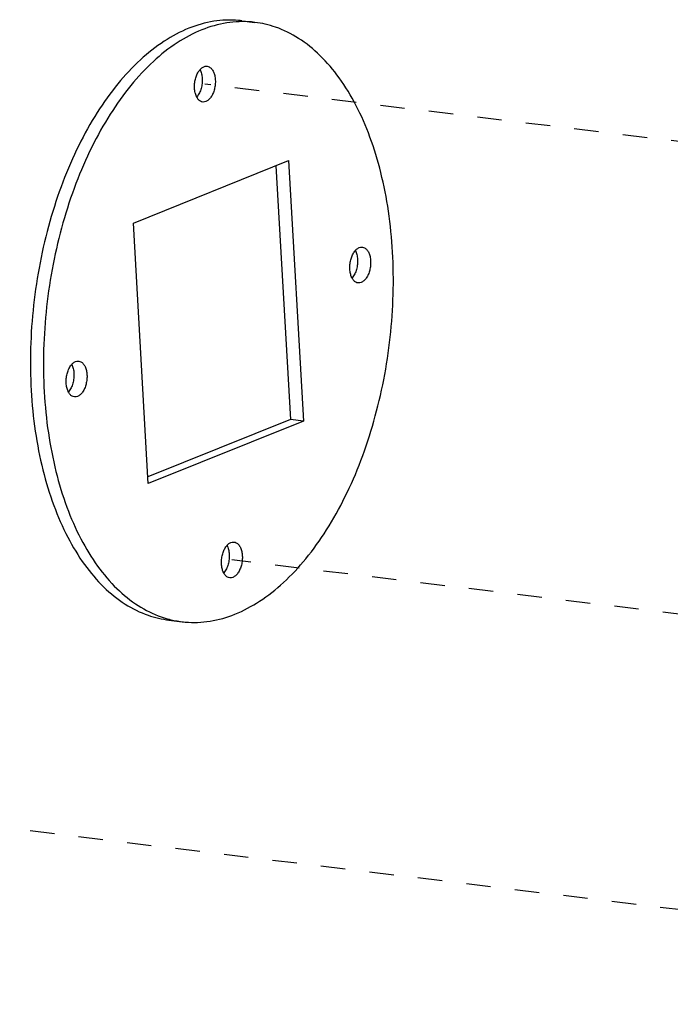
# Model space of a CAD drawing. Header units: inches. Extents: x -4 to 262, y 56 to 231.
# Tile 90 of 162: x 97.14 to 100.34, y 187.2 to 192.04. Entities that reach past the tile are written whole.
import ezdxf

# ---------------------------------------------------------------- set-up
doc = ezdxf.new("R2010")
doc.units = ezdxf.units.IN
doc.header["$LTSCALE"] = 1.2
doc.header["$MEASUREMENT"] = 0
doc.linetypes.add('DASHED', pattern=[0.2, 0.1, -0.1])
doc.layers.get('0').update_dxf_attribs({"linetype": 'CONTINUOUS'})
doc.layers.add('6_ALL_SURFS', color=7, linetype='CONTINUOUS')
doc.layers.add('7_ALL_FEATURES', color=7, linetype='CONTINUOUS')

msp = doc.modelspace()

# ---------------------------------------------------------------- linework, layer by layer
at = {"color": 4, "linetype": 'DASHED'}
for p, q in [((100.9397, 191.3745), (98.0519, 191.7246)), ((100.6602, 189.0852), (98.1846, 189.3853)), ((104.2214, 187.2004), (91.5166, 188.7407))]:
    msp.add_line(p, q, dxfattribs=at)
at = {"layer": '6_ALL_SURFS', "color": 7, "linetype": 'Continuous'}
for p, q in [((97.7005, 191.0418), (98.4634, 191.3484)), ((98.4634, 191.3484), (98.536, 190.0682)), ((97.7731, 189.7616), (97.7005, 191.0418)), ((98.536, 190.0682), (97.7731, 189.7616))]:
    msp.add_line(p, q, dxfattribs=at)
for points, start_tangent, end_tangent in [([(98.2969, 192.0284), (98.2812, 192.0301), (98.1594, 192.0257), (98.0368, 191.9913), (97.9158, 191.9278), (97.7989, 191.8362), (97.6885, 191.7186), (97.5869, 191.5773), (97.4961, 191.4152), (97.4179, 191.2356), (97.3541, 191.0421), (97.3057, 190.8387), (97.2739, 190.6296), (97.2593, 190.4189), (97.2622, 190.211)], (-0.992693, 0.120666), (0.056642, -0.998395)), ([(98.9743, 190.899), (98.954, 191.0999), (98.9166, 191.2897), (98.8631, 191.4646), (98.7943, 191.6209), (98.7118, 191.7556), (98.6172, 191.8658), (98.5125, 191.9493), (98.3997, 192.0044), (98.2969, 192.0284)], (-0.056642, 0.998395), (-0.992693, 0.120666)), ([(98.0274, 191.7954), (98.034, 191.8021), (98.047, 191.8104)], (0.65123, 0.75888), (0.927876, 0.37289)), ([(98.047, 191.8104), (98.0604, 191.8128), (98.0625, 191.8126)], (0.927876, 0.37289), (0.992385, -0.123171)), ([(98.0625, 191.8126), (98.0732, 191.8091), (98.0846, 191.7998), (98.0937, 191.7853), (98.1, 191.7667), (98.103, 191.7452), (98.1025, 191.7223), (98.0986, 191.6996), (98.0915, 191.6785), (98.0816, 191.6607), (98.0698, 191.6472), (98.0568, 191.6389)], (0.992385, -0.123171), (-0.927876, -0.37289)), ([(98.0112, 191.6616), (98.0101, 191.664), (98.0038, 191.6826), (98.0008, 191.7041), (98.0013, 191.727), (98.0052, 191.7497), (98.0123, 191.7707), (98.0221, 191.7886), (98.0274, 191.7954)], (-0.452527, 0.89175), (0.65123, 0.75888)), ([(98.0412, 191.6367), (98.0306, 191.6401), (98.0192, 191.6495), (98.0112, 191.6616)], (-0.992385, 0.123171), (-0.452527, 0.89175)), ([(98.0568, 191.6389), (98.0434, 191.6365), (98.0412, 191.6367)], (-0.927876, -0.37289), (-0.992385, 0.123171)), ([(97.9397, 189.0815), (97.9553, 189.0799), (98.0771, 189.0843), (98.1997, 189.1186), (98.3207, 189.1822), (98.4376, 189.2737), (98.548, 189.3913), (98.6496, 189.5326), (98.7404, 189.6947), (98.8186, 189.8743), (98.8824, 190.0678), (98.9308, 190.2712), (98.9626, 190.4804), (98.9772, 190.6911), (98.9743, 190.899)], (0.992693, -0.120666), (-0.056642, 0.998395)), ([(98.7747, 190.7721), (98.7735, 190.7745), (98.7672, 190.7931), (98.7642, 190.8146), (98.7647, 190.8375), (98.7687, 190.8602), (98.7758, 190.8812), (98.7856, 190.8991), (98.7908, 190.9059)], (-0.452527, 0.89175), (0.65123, 0.75888)), ([(98.7908, 190.9059), (98.7974, 190.9126), (98.8105, 190.9208)], (0.65123, 0.75888), (0.927876, 0.37289)), ([(98.8105, 190.9208), (98.8239, 190.9232), (98.826, 190.923)], (0.927876, 0.37289), (0.992385, -0.123171)), ([(98.826, 190.923), (98.8367, 190.9196), (98.848, 190.9102), (98.8571, 190.8958), (98.8634, 190.8771), (98.8664, 190.8556), (98.8659, 190.8328), (98.862, 190.81), (98.8549, 190.789), (98.8451, 190.7711), (98.8333, 190.7576), (98.8202, 190.7494)], (0.992385, -0.123171), (-0.927876, -0.37289)), ([(98.8047, 190.7472), (98.794, 190.7506), (98.7826, 190.76), (98.7747, 190.7721)], (-0.992385, 0.123171), (-0.452527, 0.89175)), ([(98.8202, 190.7494), (98.8068, 190.747), (98.8047, 190.7472)], (-0.927876, -0.37289), (-0.992385, 0.123171)), ([(97.3967, 190.3456), (97.4032, 190.3523), (97.4163, 190.3606)], (0.65123, 0.75888), (0.927876, 0.37289)), ([(97.4163, 190.3606), (97.4297, 190.363), (97.4318, 190.3628)], (0.927876, 0.37289), (0.992385, -0.123171)), ([(97.4318, 190.3628), (97.4425, 190.3593), (97.4539, 190.35), (97.463, 190.3355), (97.4693, 190.3169), (97.4723, 190.2954), (97.4718, 190.2725), (97.4678, 190.2498), (97.4607, 190.2287), (97.4509, 190.2109), (97.4391, 190.1973), (97.426, 190.1891)], (0.992385, -0.123171), (-0.927876, -0.37289)), ([(97.3805, 190.2118), (97.3794, 190.2142), (97.3731, 190.2328), (97.3701, 190.2543), (97.3706, 190.2772), (97.3745, 190.2999), (97.3816, 190.3209), (97.3914, 190.3388), (97.3967, 190.3456)], (-0.452527, 0.89175), (0.65123, 0.75888)), ([(97.2622, 190.211), (97.2825, 190.01), (97.3199, 189.8202), (97.3734, 189.6454), (97.4422, 189.489), (97.5247, 189.3544), (97.6193, 189.2442), (97.724, 189.1606), (97.8368, 189.1055), (97.8764, 189.0935)], (0.056642, -0.998395), (0.968236, -0.250037)), ([(97.4105, 190.1869), (97.3998, 190.1903), (97.3885, 190.1997), (97.3805, 190.2118)], (-0.992385, 0.123171), (-0.452527, 0.89175)), ([(97.426, 190.1891), (97.4126, 190.1867), (97.4105, 190.1869)], (-0.927876, -0.37289), (-0.992385, 0.123171)), ([(98.144, 189.3223), (98.1428, 189.3247), (98.1365, 189.3433), (98.1335, 189.3648), (98.134, 189.3877), (98.1379, 189.4104), (98.145, 189.4314), (98.1549, 189.4493), (98.1601, 189.4561)], (-0.452527, 0.89175), (0.65123, 0.75888)), ([(98.1601, 189.4561), (98.1667, 189.4628), (98.1797, 189.471)], (0.65123, 0.75888), (0.927876, 0.37289)), ([(98.1797, 189.471), (98.1931, 189.4734), (98.1953, 189.4732)], (0.927876, 0.37289), (0.992385, -0.123171)), ([(98.1953, 189.4732), (98.2059, 189.4698), (98.2173, 189.4604), (98.2264, 189.446), (98.2327, 189.4273), (98.2357, 189.4058), (98.2352, 189.383), (98.2313, 189.3602), (98.2242, 189.3392), (98.2144, 189.3213), (98.2025, 189.3078), (98.1895, 189.2996)], (0.992385, -0.123171), (-0.927876, -0.37289)), ([(98.174, 189.2974), (98.1633, 189.3008), (98.1519, 189.3102), (98.144, 189.3223)], (-0.992385, 0.123171), (-0.452527, 0.89175)), ([(98.1895, 189.2996), (98.1761, 189.2972), (98.174, 189.2974)], (-0.927876, -0.37289), (-0.992385, 0.123171)), ([(97.8764, 189.0935), (97.9397, 189.0815)], (0.968236, -0.250037), (0.992693, -0.120666))]:
    msp.add_spline(points, degree=3, dxfattribs=dict(at, start_tangent=start_tangent, end_tangent=end_tangent))
at = {"layer": '7_ALL_FEATURES', "color": 7, "linetype": 'Continuous'}
for p, q in [((98.2327, 192.0362), (98.2969, 192.0284)), ((98.4011, 191.3233), (98.4719, 190.076)), ((98.4719, 190.076), (97.7712, 189.7944)), ((98.536, 190.0682), (98.4719, 190.076)), ((97.8754, 189.0893), (97.9396, 189.0815))]:
    msp.add_line(p, q, dxfattribs=at)
for points, start_tangent, end_tangent in [([(98.2327, 192.0362), (98.2171, 192.0379), (98.0952, 192.0335), (97.9726, 191.9991), (97.8516, 191.9355), (97.7347, 191.844), (97.6243, 191.7264), (97.5227, 191.5851), (97.4319, 191.423), (97.3538, 191.2434), (97.2899, 191.0499), (97.2416, 190.8465), (97.2098, 190.6373), (97.1952, 190.4267), (97.198, 190.2187)], (-0.992693, 0.120666), (0.056642, -0.998395)), ([(98.0284, 191.7954), (98.0322, 191.7866), (98.0376, 191.765), (98.039, 191.7405), (98.0362, 191.7156), (98.0295, 191.6917), (98.0195, 191.6714), (98.012, 191.6613)], (0.452176, -0.891929), (-0.655858, -0.754884)), ([(98.7918, 190.9059), (98.7956, 190.8971), (98.801, 190.8755), (98.8024, 190.8509), (98.7997, 190.826), (98.7929, 190.8022), (98.7829, 190.7819), (98.7754, 190.7718)], (0.452176, -0.891929), (-0.655858, -0.754884)), ([(97.3977, 190.3456), (97.4015, 190.3368), (97.4069, 190.3152), (97.4082, 190.2907), (97.4055, 190.2658), (97.3988, 190.2419), (97.3887, 190.2216), (97.3813, 190.2115)], (0.452176, -0.891929), (-0.655858, -0.754884)), ([(97.198, 190.2187), (97.2184, 190.0178), (97.2557, 189.828), (97.3093, 189.6531), (97.378, 189.4968), (97.4605, 189.3621), (97.5551, 189.2519), (97.6598, 189.1684), (97.7726, 189.1133), (97.8755, 189.0893)], (0.056642, -0.998395), (0.992693, -0.120666)), ([(98.1611, 189.4561), (98.1649, 189.4473), (98.1703, 189.4257), (98.1717, 189.4011), (98.1689, 189.3762), (98.1622, 189.3524), (98.1522, 189.3321), (98.1447, 189.322)], (0.452176, -0.891929), (-0.655858, -0.754884))]:
    msp.add_spline(points, degree=3, dxfattribs=dict(at, start_tangent=start_tangent, end_tangent=end_tangent))

doc.saveas('drawing.dxf')
